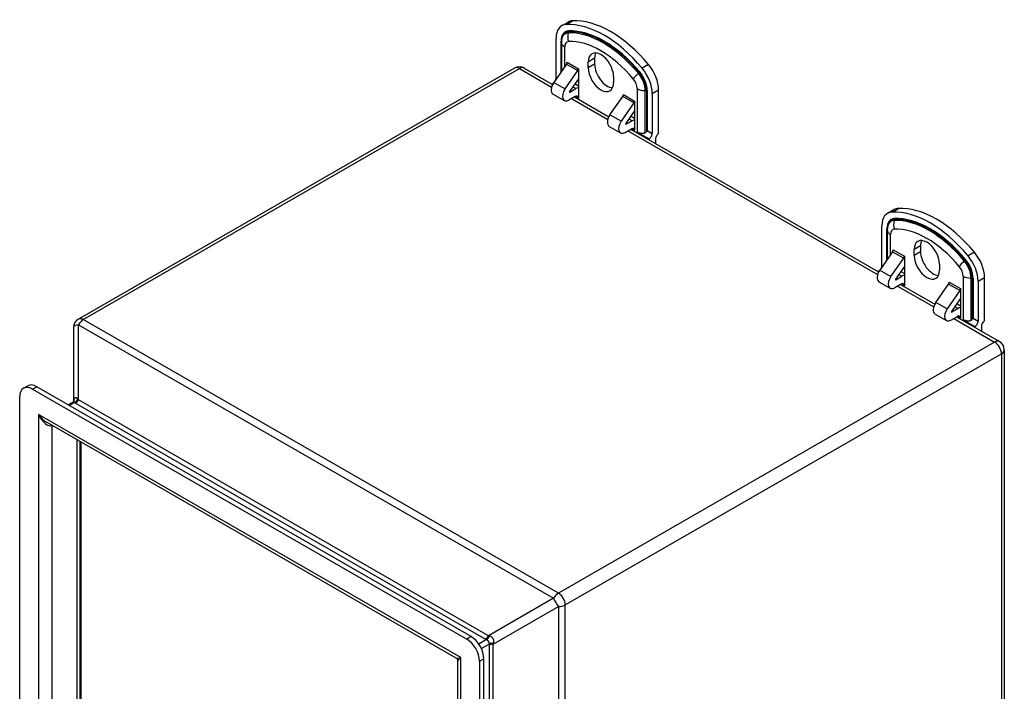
# Model space of a CAD drawing. Header units: inches. Extents: x 4.7 to 53.3, y 4.9 to 37.1.
# Tile 27 of 27: x 44.8 to 53.3, y 21.3 to 27.2. Entities that reach past the tile are written whole.
import ezdxf

# ---------------------------------------------------------------- set-up
doc = ezdxf.new("R2010")
doc.units = ezdxf.units.IN
doc.header["$MEASUREMENT"] = 0
doc.layers.add('Visible Edges(ANSI)', color=7, linetype='Continuous', lineweight=25)
doc.layers.add('Visible Tangent Edges(ANSI)', color=7, linetype='Continuous', lineweight=25)

msp = doc.modelspace()

# ---------------------------------------------------------------- linework, layer by layer
at = {"layer": 'Visible Edges(ANSI)'}
for p, q in [((49.4959, 27.1114), (49.5516, 27.1434)), ((49.4468, 26.6574), (49.4468, 27.0029)), ((49.4935, 26.9678), (49.4935, 26.9737)), ((49.4935, 26.9678), (49.4935, 26.7133)), ((49.5387, 26.7782), (49.4275, 26.6187)), ((49.5442, 26.7927), (49.5442, 26.7944)), ((49.5442, 26.7944), (49.5443, 26.7943)), ((49.7265, 26.7458), (49.7265, 26.7965)), ((49.7822, 26.8286), (49.7822, 26.7779)), ((49.0878, 26.7439), (45.3025, 24.5642)), ((49.1716, 26.7439), (49.4177, 26.6022)), ((49.5251, 26.5625), (49.6363, 26.722)), ((49.6419, 26.7381), (49.6419, 26.4814)), ((49.6419, 26.7381), (49.6419, 26.7381)), ((49.9471, 26.6694), (49.9471, 26.6187)), ((49.4192, 26.6051), (49.4192, 26.6096)), ((49.4192, 26.6096), (49.4211, 26.6086)), ((49.6419, 26.6497), (49.5652, 26.5395)), ((49.612, 26.6067), (49.6419, 26.5894)), ((49.4214, 26.5176), (49.519, 26.4614)), ((49.6143, 26.4974), (49.5584, 26.4652)), ((49.5668, 26.5347), (49.6198, 26.5652)), ((49.607, 26.4932), (49.9052, 26.3215)), ((49.915, 26.338), (50.0261, 26.4975)), ((50.0317, 26.5136), (50.0318, 26.5136)), ((50.0317, 26.5119), (50.0317, 26.5136)), ((50.282, 26.522), (50.282, 26.1765)), ((50.3377, 26.1767), (50.3377, 26.5541)), ((49.6419, 26.4815), (49.6419, 26.4814)), ((49.6419, 26.4814), (49.6419, 26.4814)), ((50.1237, 26.4413), (50.0126, 26.2818)), ((50.1293, 26.4574), (50.1294, 26.4574)), ((50.1294, 26.4574), (50.1294, 26.2007)), ((50.0527, 26.2588), (50.1294, 26.369)), ((50.0994, 26.3259), (50.1294, 26.3087)), ((49.9089, 26.2369), (50.0065, 26.1807)), ((50.1072, 26.2844), (50.0543, 26.254)), ((50.0459, 26.1845), (50.1018, 26.2167)), ((50.0945, 26.2125), (52.2461, 24.9734)), ((50.1294, 26.2007), (50.1293, 26.2007)), ((50.1294, 26.2007), (50.1293, 26.2007)), ((50.1513, 26.1881), (50.2544, 26.1287)), ((50.2544, 26.1204), (50.2544, 26.1287)), ((50.3101, 26.1289), (50.3101, 26.0884)), ((52.3243, 25.4826), (52.38, 25.5146)), ((52.2752, 25.0286), (52.2752, 25.3742)), ((52.3219, 25.339), (52.3219, 25.3449)), ((52.3219, 25.339), (52.3219, 25.0845)), ((52.3671, 25.1494), (52.256, 24.9899)), ((52.3726, 25.1639), (52.3726, 25.1656)), ((52.3726, 25.1656), (52.3727, 25.1655)), ((52.5549, 25.117), (52.5549, 25.1677)), ((52.6106, 25.1998), (52.6106, 25.1491)), ((52.3535, 24.9337), (52.4647, 25.0932)), ((52.4703, 25.1093), (52.4704, 25.1093)), ((52.4704, 25.1093), (52.4704, 24.8526)), ((52.7756, 25.0407), (52.7756, 24.99)), ((52.2477, 24.9764), (52.2477, 24.9809)), ((52.2477, 24.9809), (52.2496, 24.9798)), ((52.4704, 25.0209), (52.3936, 24.9107)), ((52.4404, 24.9779), (52.4704, 24.9606)), ((52.2499, 24.8888), (52.3474, 24.8326)), ((52.4427, 24.8686), (52.3869, 24.8365)), ((52.3953, 24.9059), (52.4482, 24.9364)), ((52.7434, 24.7092), (52.8546, 24.8687)), ((52.8601, 24.8849), (52.8602, 24.8848)), ((52.8601, 24.8832), (52.8601, 24.8849)), ((53.1104, 24.8932), (53.1104, 24.5477)), ((53.1661, 24.5479), (53.1661, 24.9253)), ((52.4354, 24.8644), (52.7336, 24.6927)), ((52.4704, 24.8527), (52.4703, 24.8526)), ((52.4704, 24.8526), (52.4703, 24.8526)), ((52.9521, 24.8125), (52.841, 24.653)), ((52.9578, 24.8286), (52.9578, 24.8286)), ((52.9578, 24.8286), (52.9578, 24.5719)), ((52.8811, 24.63), (52.9578, 24.7402)), ((52.9279, 24.6972), (52.9578, 24.6799)), ((52.9357, 24.6557), (52.8827, 24.6252)), ((52.7373, 24.6081), (52.8349, 24.5519)), ((52.8743, 24.5558), (52.9302, 24.5879)), ((52.9229, 24.5837), (53.2955, 24.3692)), ((52.9578, 24.572), (52.9578, 24.5719)), ((52.9578, 24.5719), (52.9578, 24.5719)), ((52.9798, 24.5593), (53.0828, 24.4999)), ((45.2605, 24.4914), (45.2605, 23.8503)), ((53.0828, 24.4916), (53.0828, 24.4999)), ((53.1385, 24.5001), (53.1385, 24.4596)), ((53.3376, 24.2964), (53.3376, 17.8934)), ((44.8251, 23.9636), (44.8625, 23.9852)), ((44.9036, 23.9559), (48.6719, 21.7859)), ((48.7094, 21.8075), (44.9411, 23.9775)), ((44.7923, 17.8994), (44.7923, 23.8913)), ((45.2523, 23.8427), (45.2138, 23.8205)), ((48.5798, 21.6216), (45.0307, 23.6654)), ((45.3135, 23.5026), (45.3135, 18.1036)), ((48.5953, 15.856), (48.5953, 21.5948)), ((48.7832, 21.5931), (48.7832, 15.6012)), ((48.8207, 15.6228), (48.8207, 21.6146))]:
    msp.add_line(p, q, dxfattribs=at)
at = {"layer": 'Visible Edges(ANSI)', "flags": 128}
for points in [[(50.2209, 26.1819), (50.2183, 26.1804), (50.2156, 26.1791), (50.2127, 26.178), (50.2096, 26.1771), (50.2064, 26.1763), (50.2032, 26.1758), (50.2, 26.1755), (50.1969, 26.1753), (50.1938, 26.1753), (50.1908, 26.1755), (50.1877, 26.1757), (50.1846, 26.1762), (50.1816, 26.1767), (50.1785, 26.1773), (50.1755, 26.1781), (50.1725, 26.1789), (50.1695, 26.1799), (50.1667, 26.1809), (50.1639, 26.182), (50.1612, 26.1831), (50.1585, 26.1843), (50.156, 26.1855), (50.1536, 26.1868), (50.1513, 26.1881)], [(50.2382, 26.2017), (50.238, 26.2013), (50.2378, 26.201), (50.2375, 26.2006), (50.2373, 26.2002), (50.237, 26.1998), (50.2368, 26.1994), (50.2365, 26.199), (50.2362, 26.1986), (50.2359, 26.1981), (50.2357, 26.1977), (50.2354, 26.1973), (50.2351, 26.1968), (50.2348, 26.1964), (50.2345, 26.1959), (50.2341, 26.1955), (50.2338, 26.195), (50.2335, 26.1946), (50.2332, 26.1941), (50.2329, 26.1936), (50.2325, 26.1932), (50.2322, 26.1927), (50.2319, 26.1922), (50.2316, 26.1918), (50.2312, 26.1913)], [(53.0493, 24.5531), (53.0467, 24.5516), (53.044, 24.5503), (53.0411, 24.5492), (53.038, 24.5483), (53.0348, 24.5476), (53.0316, 24.547), (53.0284, 24.5467), (53.0253, 24.5465), (53.0223, 24.5465), (53.0192, 24.5467), (53.0161, 24.547), (53.0131, 24.5474), (53.01, 24.5479), (53.0069, 24.5486), (53.0039, 24.5493), (53.0009, 24.5502), (52.998, 24.5511), (52.9951, 24.5521), (52.9923, 24.5532), (52.9896, 24.5543), (52.987, 24.5555), (52.9845, 24.5567), (52.982, 24.558), (52.9798, 24.5593)], [(53.0666, 24.5729), (53.0664, 24.5725), (53.0662, 24.5722), (53.0659, 24.5718), (53.0657, 24.5714), (53.0655, 24.571), (53.0652, 24.5706), (53.0649, 24.5702), (53.0647, 24.5698), (53.0644, 24.5693), (53.0641, 24.5689), (53.0638, 24.5685), (53.0635, 24.568), (53.0632, 24.5676), (53.0629, 24.5671), (53.0626, 24.5667), (53.0623, 24.5662), (53.0619, 24.5658), (53.0616, 24.5653), (53.0613, 24.5649), (53.061, 24.5644), (53.0606, 24.5639), (53.0603, 24.5635), (53.06, 24.563), (53.0597, 24.5625)], [(45.2523, 23.8427), (45.2565, 23.8457), (45.2596, 23.849), (45.2612, 23.8516), (45.2616, 23.8526)], [(48.5953, 21.5948), (48.5944, 21.6022), (48.5912, 21.6103), (48.5858, 21.6171), (48.5798, 21.6216)]]:
    msp.add_lwpolyline(points, dxfattribs=at)
at = {"layer": 'Visible Edges(ANSI)'}
for centre, start, end in [((49.1297, 26.6712), 60.06401, 119.93599), ((45.3445, 24.4914), 119.93599, 180), ((53.2536, 24.2964), 0, 60.06401)]:
    msp.add_arc(centre, 0.084, start, end, dxfattribs=at)
for centre, major_axis, start_param, end_param in [((49.6137, 26.9068), (-0.1178, 0.2045), 5.993548, 7.070517), ((49.8644, 26.224), (-0.491, 0.8527), 5.005894, 5.993548), ((49.6694, 26.9389), (-0.1178, 0.2045), 5.993548, 6.283185), ((49.9201, 26.2561), (-0.491, 0.8527), 5.005894, 5.993548), ((49.8368, 26.733), (-0.0778, 0.1352), 3.928925, 7.070517), ((49.8925, 26.765), (-0.0778, 0.1352), 0.36422, 0.787332), ((49.5304, 26.7863), (-0.0098, -0.0171), 1.422507, 2.354261), ((49.8925, 26.7143), (0.0778, -0.1352), 3.928925, 5.918966), ((50.1708, 26.6502), (-0.1178, 0.2045), 3.928925, 5.005894), ((49.628, 26.7301), (0.0098, 0.0171), 4.5641, 5.495853), ((49.8368, 26.6823), (0.0778, -0.1352), 3.928925, 7.070517), ((50.1151, 26.6181), (0.1178, -0.2045), 0.787332, 1.864301), ((49.4609, 26.586), (-0.0394, -0.0685), 4.5641, 6.283185), ((49.4192, 26.6415), (0.0195, 0.0338), 3.925057, 4.078289), ((49.4192, 26.6415), (0.0195, 0.0338), 5.069041, 5.495853), ((49.5584, 26.5298), (-0.0394, -0.0685), 4.5641, 7.06665), ((49.5668, 26.5379), (-0.00196, -0.00341), 4.5641, 7.06665), ((49.6143, 26.4655), (0.0195, 0.0338), 5.495853, 7.06665), ((49.6198, 26.4752), (-0.0549, -0.0953), 3.635957, 3.925057), ((50.0178, 26.5056), (0.0098, 0.0171), 4.5641, 5.495853), ((50.1154, 26.4494), (-0.0098, -0.0171), 1.422507, 2.354261), ((49.9483, 26.3053), (-0.0394, -0.0685), 4.5641, 6.283185), ((50.0459, 26.2491), (-0.0394, -0.0685), 4.5641, 7.06665), ((50.0543, 26.2572), (-0.00196, -0.00341), 4.5641, 7.06665), ((50.1072, 26.1945), (-0.0549, -0.0953), 3.635957, 3.925057), ((50.1018, 26.1848), (0.0195, 0.0338), 5.495853, 7.06665), ((50.1802, 26.2033), (0.0552, 0), 5.544243, 5.896282), ((50.2544, 26.1606), (-0.0195, -0.0338), 0.783464, 2.354261), ((50.3377, 26.1448), (0.0195, 0.0338), 0.783464, 2.354261), ((52.4421, 25.2781), (-0.1178, 0.2045), 5.993548, 7.070517), ((52.6928, 24.5952), (-0.491, 0.8527), 5.005894, 5.993548), ((52.4978, 25.3101), (-0.1178, 0.2045), 5.993548, 6.283185), ((52.7485, 24.6273), (-0.491, 0.8527), 5.005894, 5.993548), ((52.6652, 25.1042), (-0.0778, 0.1352), 3.928925, 7.070517), ((52.7209, 25.1362), (-0.0778, 0.1352), 0.36422, 0.787332), ((52.3588, 25.1575), (-0.0098, -0.0171), 1.422507, 2.354261), ((52.7209, 25.0855), (0.0778, -0.1352), 3.928925, 5.918966), ((52.9992, 25.0214), (-0.1178, 0.2045), 3.928925, 5.005894), ((52.4564, 25.1013), (0.0098, 0.0171), 4.5641, 5.495853), ((52.6652, 25.0535), (0.0778, -0.1352), 3.928925, 7.070517), ((52.9435, 24.9893), (0.1178, -0.2045), 0.787332, 1.864301), ((52.2893, 24.9572), (-0.0394, -0.0685), 4.5641, 6.283185), ((52.2477, 25.0128), (0.0195, 0.0338), 3.925057, 4.078289), ((52.2477, 25.0128), (0.0195, 0.0338), 5.069041, 5.495853), ((52.3869, 24.9011), (-0.0394, -0.0685), 4.5641, 7.06665), ((52.3953, 24.9091), (-0.00196, -0.00341), 4.5641, 7.06665), ((52.4427, 24.8367), (0.0195, 0.0338), 5.495853, 7.06665), ((52.4482, 24.8464), (-0.0549, -0.0953), 3.635957, 3.925057), ((52.8463, 24.8768), (0.0098, 0.0171), 4.5641, 5.495853), ((52.9438, 24.8206), (-0.0098, -0.0171), 1.422507, 2.354261), ((52.7767, 24.6765), (-0.0394, -0.0685), 4.5641, 6.283185), ((52.8743, 24.6203), (-0.0394, -0.0685), 4.5641, 7.06665), ((52.8827, 24.6284), (-0.00196, -0.00341), 4.5641, 7.06665), ((52.9357, 24.5657), (-0.0549, -0.0953), 3.635957, 3.925057), ((52.9302, 24.556), (0.0195, 0.0338), 5.495853, 7.06665), ((53.0086, 24.5746), (0.0552, 0), 5.544243, 5.896282), ((53.0828, 24.5318), (-0.0195, -0.0338), 0.783464, 2.354261), ((53.1661, 24.516), (0.0195, 0.0338), 0.783464, 2.354261), ((44.9036, 23.8272), (-0.0786, 0.1365), 5.499721, 7.070517), ((44.9411, 23.8488), (-0.0786, 0.1365), 5.499721, 6.283185), ((48.7094, 21.6788), (-0.0786, 0.1365), 3.928925, 5.499721), ((48.6719, 21.6572), (0.0786, -0.1365), 0.787332, 2.358128)]:
    msp.add_ellipse(centre, major_axis=major_axis, ratio=0.578093, start_param=start_param, end_param=end_param, dxfattribs=at)
at = {"layer": 'Visible Tangent Edges(ANSI)'}
for p, q in [((49.5346, 27.1223), (49.5903, 27.1543)), ((49.5529, 27.0486), (49.5556, 27.0582)), ((49.4906, 26.7092), (49.4906, 26.9777)), ((49.5223, 26.7547), (49.5223, 26.9277)), ((49.5387, 26.7782), (49.6363, 26.722)), ((49.5443, 26.7943), (49.6419, 26.7381)), ((49.7822, 26.8286), (49.7265, 26.7965)), ((49.7822, 26.7779), (49.7265, 26.7458)), ((50.2499, 26.7745), (50.1942, 26.7424)), ((45.3445, 24.56), (49.1297, 26.7398)), ((49.1297, 26.7398), (49.4087, 26.5792)), ((50.1615, 26.6982), (50.1691, 26.705)), ((49.4275, 26.6187), (49.5251, 26.5625)), ((49.4468, 26.6574), (49.4523, 26.6542)), ((49.5936, 26.5802), (49.6198, 26.5652)), ((49.5641, 26.5363), (49.5668, 26.5347)), ((49.6142, 26.4974), (49.6419, 26.4814)), ((50.1237, 26.4413), (50.0261, 26.4975)), ((50.0318, 26.5136), (50.1293, 26.4574)), ((50.1513, 26.5655), (50.1513, 26.1881)), ((50.2209, 26.1819), (50.2209, 26.5489)), ((50.2209, 26.5489), (50.2312, 26.5489)), ((50.2312, 26.5489), (50.2312, 26.1913)), ((50.2382, 26.5472), (50.2382, 26.2017)), ((50.282, 26.522), (50.3377, 26.5541)), ((49.5825, 26.4791), (49.8962, 26.2984)), ((50.0126, 26.2818), (49.915, 26.338)), ((50.0543, 26.254), (50.0515, 26.2556)), ((50.1072, 26.2844), (50.081, 26.2995)), ((50.0699, 26.1984), (52.2371, 24.9504)), ((50.1017, 26.2166), (50.1293, 26.2007)), ((50.2382, 26.2017), (50.282, 26.1765)), ((52.363, 25.4935), (52.4187, 25.5256)), ((52.3814, 25.4198), (52.3841, 25.4294)), ((52.319, 25.0804), (52.319, 25.3489)), ((52.3507, 25.1259), (52.3507, 25.2989)), ((52.3671, 25.1494), (52.4647, 25.0932)), ((52.3727, 25.1655), (52.4703, 25.1093)), ((52.6106, 25.1998), (52.5549, 25.1677)), ((52.6106, 25.1491), (52.5549, 25.117)), ((53.0783, 25.1457), (53.0226, 25.1137)), ((52.9899, 25.0694), (52.9975, 25.0762)), ((52.256, 24.9899), (52.3535, 24.9337)), ((52.2752, 25.0286), (52.2807, 25.0255)), ((52.3925, 24.9075), (52.3953, 24.9059)), ((52.422, 24.9515), (52.4482, 24.9364)), ((52.4426, 24.8686), (52.4703, 24.8526)), ((52.9521, 24.8125), (52.8546, 24.8687)), ((52.8602, 24.8848), (52.9578, 24.8286)), ((52.9798, 24.9367), (52.9798, 24.5593)), ((53.0493, 24.5531), (53.0493, 24.9201)), ((53.0493, 24.9201), (53.0597, 24.9201)), ((53.0597, 24.9201), (53.0597, 24.5625)), ((53.0666, 24.9184), (53.0666, 24.5729)), ((53.1104, 24.8932), (53.1661, 24.9253)), ((52.4109, 24.8503), (52.7246, 24.6697)), ((52.841, 24.653), (52.7434, 24.7092)), ((52.8827, 24.6252), (52.88, 24.6268)), ((52.9357, 24.6557), (52.9095, 24.6707)), ((49.4683, 22.1853), (45.3445, 24.56)), ((52.8984, 24.5696), (53.2536, 24.3651)), ((52.9301, 24.5879), (52.9578, 24.5719)), ((53.0666, 24.5729), (53.1104, 24.5477)), ((45.3025, 23.8633), (45.3025, 24.5157)), ((45.3025, 24.5157), (49.4263, 22.141)), ((53.2536, 24.3651), (49.4683, 22.1853)), ((49.5277, 22.0824), (53.313, 24.2622)), ((53.313, 24.2622), (53.313, 17.8592)), ((44.9036, 23.9559), (44.9411, 23.9775)), ((48.8609, 21.8141), (45.3025, 23.8633)), ((45.2229, 23.8153), (45.2672, 23.8408)), ((45.276, 23.8353), (48.8344, 21.7862)), ((44.9556, 23.7372), (44.9556, 17.8654)), ((48.6199, 21.627), (44.9556, 23.7372)), ((45.0744, 17.9595), (45.0744, 23.6402)), ((45.2889, 23.5168), (45.2889, 18.083)), ((45.313, 23.5028), (45.313, 18.1039)), ((45.3225, 23.4974), (45.3225, 18.1255)), ((49.4263, 22.141), (48.8609, 21.8141)), ((48.9029, 21.7414), (49.4683, 22.0682)), ((49.4683, 22.0682), (49.4683, 15.6652)), ((49.5277, 15.6794), (49.5277, 22.0824)), ((48.7094, 21.8075), (48.6719, 21.7859)), ((48.8439, 21.7811), (48.7767, 21.7425)), ((48.7986, 21.7045), (48.8658, 21.7432)), ((48.8654, 21.7324), (48.8654, 19.2304)), ((48.9029, 19.248), (48.9029, 21.7414)), ((48.6199, 15.7553), (48.6199, 21.627)), ((48.7832, 21.5931), (48.8207, 21.6146))]:
    msp.add_line(p, q, dxfattribs=at)
at = {"layer": 'Visible Tangent Edges(ANSI)', "flags": 128}
for points in [[(45.2523, 23.8427), (45.2529, 23.8429), (45.2534, 23.8432), (45.254, 23.8434), (45.2545, 23.8436), (45.2551, 23.8438), (45.2557, 23.8439), (45.2563, 23.844), (45.257, 23.8441), (45.2576, 23.8441), (45.2582, 23.8442), (45.2589, 23.8441), (45.2596, 23.8441), (45.2602, 23.844), (45.2609, 23.8439), (45.2616, 23.8438), (45.2622, 23.8436), (45.2629, 23.8434), (45.2636, 23.8431), (45.2642, 23.8428), (45.2649, 23.8425), (45.2655, 23.8421), (45.2661, 23.8417), (45.2667, 23.8413), (45.2672, 23.8408)], [(45.2971, 23.8695), (45.295, 23.872), (45.2928, 23.8742), (45.2906, 23.8761), (45.2883, 23.8777), (45.2861, 23.879), (45.284, 23.88), (45.2818, 23.8807), (45.2798, 23.8811), (45.2778, 23.8813), (45.2758, 23.8811), (45.274, 23.8807), (45.2723, 23.88), (45.2706, 23.879), (45.2691, 23.8777), (45.2678, 23.8762), (45.2665, 23.8744), (45.2654, 23.8723), (45.2644, 23.87), (45.2635, 23.8674), (45.2627, 23.8646), (45.2621, 23.8615), (45.2615, 23.8582), (45.2611, 23.8547), (45.2608, 23.8509)], [(45.3025, 23.8633), (45.3022, 23.8635), (45.302, 23.8638), (45.3018, 23.864), (45.3015, 23.8643), (45.3013, 23.8645), (45.3011, 23.8648), (45.3008, 23.865), (45.3006, 23.8653), (45.3004, 23.8655), (45.3002, 23.8658), (45.2999, 23.8661), (45.2997, 23.8663), (45.2995, 23.8666), (45.2993, 23.8668), (45.2991, 23.8671), (45.2988, 23.8674), (45.2986, 23.8676), (45.2984, 23.8679), (45.2982, 23.8681), (45.298, 23.8684), (45.2978, 23.8687), (45.2975, 23.8689), (45.2973, 23.8692), (45.2971, 23.8695)], [(45.2672, 23.8408), (45.2676, 23.8406), (45.2679, 23.8403), (45.2683, 23.8401), (45.2686, 23.8399), (45.269, 23.8396), (45.2693, 23.8394), (45.2697, 23.8392), (45.2701, 23.8389), (45.2704, 23.8387), (45.2708, 23.8385), (45.2711, 23.8382), (45.2715, 23.838), (45.2719, 23.8378), (45.2722, 23.8376), (45.2726, 23.8373), (45.273, 23.8371), (45.2733, 23.8369), (45.2737, 23.8367), (45.2741, 23.8364), (45.2745, 23.8362), (45.2748, 23.836), (45.2752, 23.8358), (45.2756, 23.8356), (45.276, 23.8353)], [(48.9056, 21.7494), (48.9067, 21.7529), (48.9075, 21.7564), (48.9081, 21.7598), (48.9084, 21.7633), (48.9084, 21.7667), (48.9081, 21.7701), (48.9076, 21.7735), (48.9069, 21.7768), (48.9059, 21.78), (48.9047, 21.7832), (48.9033, 21.7863), (48.9018, 21.7893), (48.9, 21.7921), (48.898, 21.7948), (48.8959, 21.7974), (48.8935, 21.7999), (48.891, 21.8022), (48.8884, 21.8043), (48.8856, 21.8062), (48.8826, 21.8079), (48.8795, 21.8094), (48.8762, 21.8107), (48.8727, 21.8117), (48.8692, 21.8125)], [(48.8439, 21.7811), (48.8456, 21.7804), (48.8472, 21.7796), (48.8487, 21.7785), (48.8502, 21.7774), (48.8516, 21.7761), (48.853, 21.7748), (48.8543, 21.7733), (48.8555, 21.7718), (48.8567, 21.7702), (48.8578, 21.7686), (48.8589, 21.7669), (48.86, 21.7651), (48.8609, 21.7634), (48.8619, 21.7616), (48.8627, 21.7597), (48.8635, 21.7579), (48.8642, 21.7561), (48.8648, 21.7542), (48.8653, 21.7524), (48.8657, 21.7506), (48.866, 21.7487), (48.8661, 21.7469), (48.866, 21.745), (48.8658, 21.7432)]]:
    msp.add_lwpolyline(points, dxfattribs=at)
at = {"layer": 'Visible Tangent Edges(ANSI)'}
for centre, major_axis, ratio, start_param, end_param in [((49.6137, 26.9068), (-0.0869, 0.1509), 0.578093, 5.993548, 7.070517), ((49.6116, 26.9057), (-0.0834, 0.1448), 0.578093, 5.993548, 7.070517), ((49.6065, 26.9027), (-0.0798, 0.1385), 0.578093, 5.993548, 7.070517), ((49.6255, 27.0134), (0.0046, -0.0983), 0.781984, 4.310191, 5.095589), ((49.8572, 26.2199), (-0.453, 0.7867), 0.578093, 5.005894, 5.993548), ((49.8644, 26.224), (-0.4601, 0.7991), 0.578093, 5.005894, 5.993548), ((49.5484, 27.0617), (0.00046, -0.00983), 0.781984, 1.168598, 1.953996), ((49.8624, 26.2228), (-0.4567, 0.793), 0.578093, 5.005894, 5.993548), ((49.4836, 26.9737), (0.00984, 0), 0.575862, 0, 0.785398), ((49.5919, 26.9678), (-0.0984, 0), 0.575862, 0, 0.785398), ((49.5861, 26.891), (-0.045, 0.0782), 0.578093, 5.993548, 7.070517), ((49.8368, 26.2081), (-0.4183, 0.7264), 0.578093, 5.005894, 5.993548), ((49.1297, 26.6712), (-0.0419, 0.0728), 0.578093, 5.499721, 6.283185), ((49.1297, 26.6712), (0.0419, 0.0728), 0.578093, 0, 0.783464), ((50.1874, 26.6898), (-0.0756, -0.0631), 0.236068, 4.860637, 5.646035), ((50.1079, 26.614), (-0.0798, 0.1385), 0.578093, 3.928925, 5.005894), ((50.1665, 26.7058), (-0.00756, -0.00631), 0.236068, 1.719044, 2.504442), ((50.1131, 26.6169), (0.0834, -0.1448), 0.578093, 0.787332, 1.864301), ((50.1151, 26.6181), (-0.0869, 0.1509), 0.578093, 3.928925, 5.005894), ((50.0875, 26.6022), (0.045, -0.0782), 0.578093, 0.787332, 1.864301), ((50.2209, 26.6056), (-0.0984, 0), 0.575862, 0.785398, 1.570796), ((50.2312, 26.5432), (-0.00984, 0), 0.575862, 3.926991, 4.712389), ((52.4421, 25.2781), (-0.0869, 0.1509), 0.578093, 5.993548, 7.070517), ((52.4401, 25.2769), (-0.0834, 0.1448), 0.578093, 5.993548, 7.070517), ((52.4349, 25.2739), (-0.0798, 0.1385), 0.578093, 5.993548, 7.070517), ((52.4539, 25.3846), (0.0046, -0.0983), 0.781984, 4.310191, 5.095589), ((52.6856, 24.5911), (-0.453, 0.7867), 0.578093, 5.005894, 5.993548), ((52.6928, 24.5952), (-0.4601, 0.7991), 0.578093, 5.005894, 5.993548), ((52.3768, 25.433), (0.00046, -0.00983), 0.781984, 1.168598, 1.953996), ((52.6908, 24.594), (-0.4567, 0.793), 0.578093, 5.005894, 5.993548), ((52.3121, 25.3449), (0.00984, 0), 0.575862, 0, 0.785398), ((52.4203, 25.339), (-0.0984, 0), 0.575862, 0, 0.785398), ((52.4145, 25.2622), (-0.045, 0.0782), 0.578093, 5.993548, 7.070517), ((52.6652, 24.5793), (-0.4183, 0.7264), 0.578093, 5.005894, 5.993548), ((53.0158, 25.061), (-0.0756, -0.0631), 0.236068, 4.860637, 5.646035), ((52.9363, 24.9852), (-0.0798, 0.1385), 0.578093, 3.928925, 5.005894), ((52.9949, 25.077), (-0.00756, -0.00631), 0.236068, 1.719044, 2.504442), ((52.9415, 24.9881), (0.0834, -0.1448), 0.578093, 0.787332, 1.864301), ((52.9435, 24.9893), (-0.0869, 0.1509), 0.578093, 3.928925, 5.005894), ((52.9159, 24.9734), (0.045, -0.0782), 0.578093, 0.787332, 1.864301), ((53.0493, 24.9768), (-0.0984, 0), 0.575862, 0.785398, 1.570796), ((53.0597, 24.9144), (-0.00984, 0), 0.575862, 3.926991, 4.712389), ((45.3445, 24.4914), (-0.0419, 0.0728), 0.578093, 5.499721, 6.283185), ((45.3445, 24.4914), (0.0419, 0.0728), 0.578093, 0.783464, 1.568863), ((45.3445, 24.4914), (-0.084, 0), 0.335051, 5.235988, 6.283185), ((53.2536, 24.2964), (0.0419, 0.0728), 0.578093, 0, 0.783464), ((53.2536, 24.2964), (-0.0419, 0.0728), 0.578093, 3.928925, 5.499721), ((53.2536, 24.2964), (0.084, 0), 0.575862, 5.497787, 6.283185), ((45.2672, 23.8841), (-0.0298, -0.0438), 0.624105, 0.828647, 1.659219), ((45.276, 23.8787), (-0.0264, -0.0459), 0.578093, 0.783464, 1.568863), ((45.015, 23.7714), (0.0846, -0.1133), 0.482005, 4.655, 5.442332), ((45.015, 23.7714), (0.056, -0.1299), 0.481973, 4.768324, 6.295176), ((49.4683, 22.1166), (-0.0419, -0.0728), 0.578093, 3.925057, 4.710455), ((49.4683, 22.1166), (0.042, -0.0727), 0.332474, 4.187117, 5.234315), ((49.4683, 22.1166), (0.0419, -0.0728), 0.578093, 0.787332, 2.358128), ((49.4683, 22.1166), (0.084, 0), 0.575862, 4.712389, 5.497787), ((48.8344, 21.8295), (0.0264, 0.0459), 0.578093, 3.925057, 4.710455), ((48.8439, 21.8245), (0.0232, 0.0476), 0.528088, 3.886809, 4.717382), ((49.0399, 21.8689), (-0.2065, -0.0373), 0.227008, 0.482585, 0.557751), ((49.0399, 21.8256), (-0.2373, 0), 0.332474, 0.523599, 0.598764), ((49.0024, 21.8905), (-0.1186, -0.2055), 0.333763, 5.683585, 5.75875), ((48.9029, 21.7109), (0.053, 0), 0.575862, 1.570796, 2.356194), ((48.9033, 21.7216), (0.0529, -0.0037), 0.525864, 1.563728, 2.394301), ((49.0399, 21.8689), (-0.1355, -0.1603), 0.227967, 5.724987, 5.800152), ((48.6793, 21.6612), (0.1006, 0.0385), 0.127937, 3.245273, 4.032605), ((48.6793, 21.6612), (-0.0835, -0.068), 0.131082, 5.39143, 6.176828)]:
    msp.add_ellipse(centre, major_axis=major_axis, ratio=ratio, start_param=start_param, end_param=end_param, dxfattribs=at)

doc.saveas('drawing.dxf')
